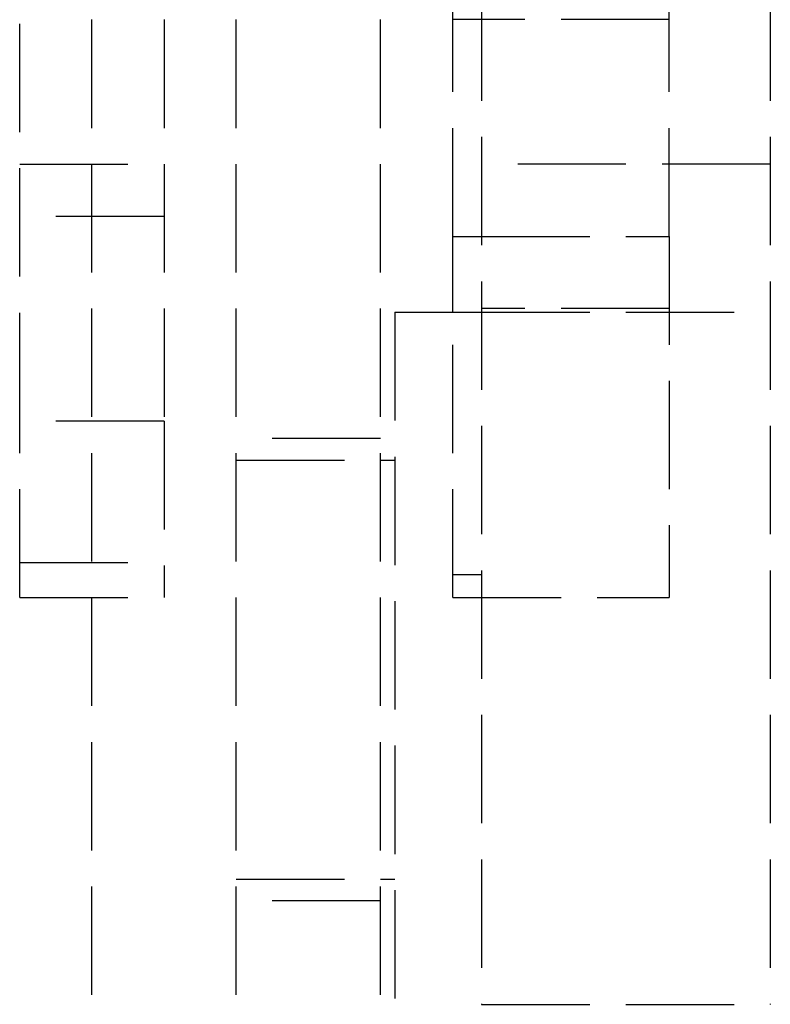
# Model space of a CAD drawing. Header units: millimetres. Extents: x -205 to 205, y 0 to 637.
# Tile 52 of 82: x 168 to 179, y 7 to 21. Entities that reach past the tile are written whole.
import ezdxf

# ---------------------------------------------------------------- set-up
doc = ezdxf.new("R2010")
doc.units = ezdxf.units.MM
doc.header["$LTSCALE"] = 10
doc.linetypes.add('ALLCAD_Strich', pattern=[0.2, 0.15, -0.05])
doc.layers.add('BESCH_KONT_sich_schn_grun_2d', color=10, linetype='Continuous')

msp = doc.modelspace()

# ---------------------------------------------------------------- linework, layer by layer
at = {"layer": 'BESCH_KONT_sich_schn_grun_2d', "linetype": 'ALLCAD_Strich'}
for p, q in [((174.6, 427.36), (174.6, 7.353)), ((178.6, 427.36), (178.6, 7.353)), ((169.2, 1.484), (169.2, 229.484)), ((171.2, 1.484), (171.2, 229.484)), ((173.2, 1.484), (173.2, 229.484)), ((174.2, 17.984), (174.2, 83.984)), ((177.2, 17.984), (177.2, 83.984)), ((170.2, 30.984), (170.2, 15.427)), ((168.2, 15.427), (168.2, 27.984)), ((177.2, 20.984), (174.2, 20.984)), ((168.2, 18.984), (170.2, 18.984)), ((178.6, 18.984), (174.6, 18.984)), ((170.2, 18.258), (168.2, 18.258)), ((174.2, 16.934), (174.2, 17.984)), ((174.2, 17.984), (174.6, 17.984)), ((174.6, 17.984), (177.2, 17.984)), ((177.2, 17.984), (177.2, 12.984)), ((173.4, 16.934), (173.4, 7.034)), ((173.4, 16.934), (174.6, 16.934)), ((174.2, 12.984), (174.2, 16.934)), ((177.2, 16.984), (174.6, 16.984)), ((174.6, 16.934), (178.6, 16.934)), ((170.2, 15.427), (168.2, 15.427)), ((168.2, 12.984), (168.2, 15.427)), ((170.2, 15.427), (170.2, 12.984)), ((173.2, 15.184), (171.2, 15.184)), ((171.2, 14.884), (173.2, 14.884)), ((173.2, 14.884), (173.4, 14.884)), ((168.2, 13.469), (170.2, 13.469)), ((174.2, 13.304), (174.6, 13.304)), ((168.2, 12.984), (170.2, 12.984)), ((174.2, 12.984), (177.2, 12.984)), ((171.2, 9.084), (173.2, 9.084)), ((173.2, 9.084), (173.4, 9.084)), ((173.2, 8.784), (171.2, 8.784)), ((174.6, 7.353), (178.6, 7.353))]:
    msp.add_line(p, q, dxfattribs=at)

doc.saveas('drawing.dxf')
